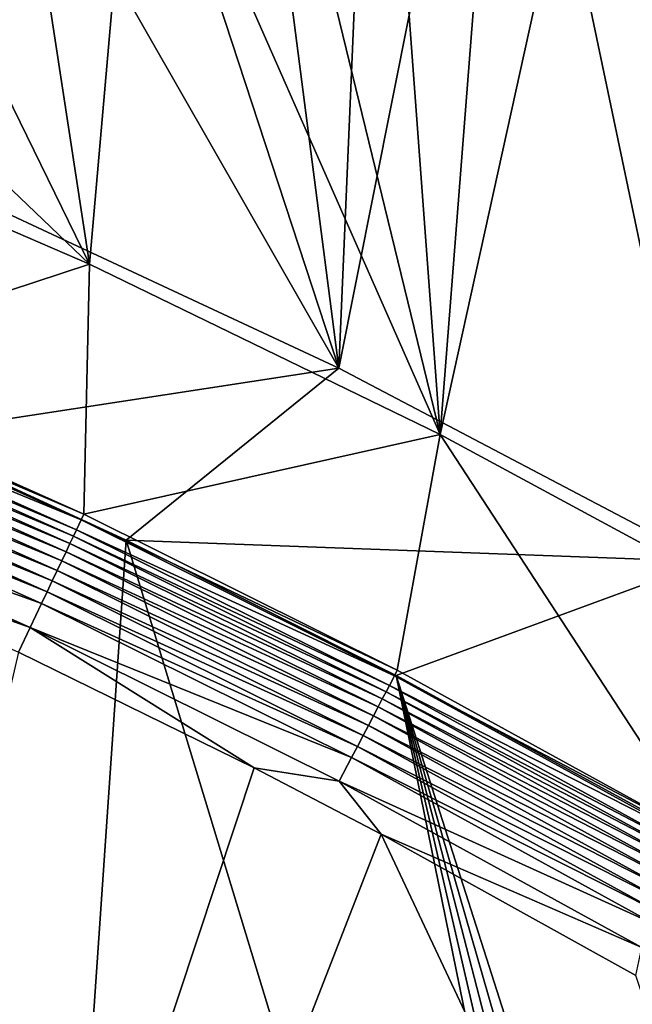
# Model space of a CAD drawing. Header units: metres. Extents: x -1651 to 0, y -1070 to 0.
# Tile 95 of 113: x -569 to -450, y -352 to -160. Entities that reach past the tile are written whole.
import ezdxf

# ---------------------------------------------------------------- set-up
doc = ezdxf.new("R2010")
doc.units = ezdxf.units.M

msp = doc.modelspace()

# ---------------------------------------------------------------- linework, layer by layer
at = {"layer": 'None'}
for points in [[(-435.240631, -265.682251, -62.999996), (-450.369385, -65.92363, -63), (-424.479492, -61.781364, -63)], [(-475.78125, -72.379921, -63), (-450.369385, -65.92363, -63), (-435.240631, -265.682251, -62.999996)], [(-420.308136, -277.076508, -60), (-448.932434, -67.813293, -60), (-487.064728, -240.965317, -60)], [(-448.932434, -67.813293, -60), (-474.006744, -73.934395, -60), (-487.064728, -240.965317, -60)], [(-500.511993, -81.088623, -63), (-475.78125, -72.379921, -63), (-506.803345, -228.092514, -62.999996)], [(-506.803345, -228.092514, -62.999996), (-475.78125, -72.379921, -63), (-435.240631, -265.682251, -62.999996)], [(-487.064728, -240.965317, -60), (-474.006744, -73.934395, -60), (-498.826935, -82.391914, -60)], [(-524.366455, -91.970703, -63), (-500.511993, -81.088623, -63), (-506.803345, -228.092514, -62.999996)], [(-498.826935, -82.391914, -60), (-523.070557, -93.178558, -60), (-487.064728, -240.965317, -60)], [(-506.803345, -228.092514, -62.999996), (-547.158203, -104.931946, -63), (-524.366455, -91.970703, -63)], [(-523.070557, -93.178558, -60), (-546.414001, -106.227829, -60), (-487.064728, -240.965317, -60)], [(-568.7099, -119.864594, -63), (-547.158203, -104.931946, -63), (-506.803345, -228.092514, -62.999996)], [(-546.414001, -106.227829, -60), (-568.546326, -121.413879, -60), (-555.348755, -207.83287, -60)], [(-487.064728, -240.965317, -60), (-546.414001, -106.227829, -60), (-555.348755, -207.83287, -60)], [(-588.853638, -136.648254, -63), (-568.7099, -119.864594, -63), (-580.215271, -193.827225, -62.999996)], [(-580.215271, -193.827225, -62.999996), (-568.7099, -119.864594, -63), (-506.803345, -228.092514, -62.999996)], [(-555.348755, -207.83287, -60), (-568.546326, -121.413879, -60), (-589.182556, -138.555099, -60)], [(-589.182556, -138.555099, -60), (-608.075928, -157.421249, -60), (-555.348755, -207.83287, -60)], [(-608.075928, -157.421249, -60), (-625.027283, -177.743637, -60), (-555.348755, -207.83287, -60)], [(-618.63623, -228.648346, -377.175201), (-555.348755, -207.83287, -60), (-625.027283, -177.743637, -60)], [(-506.803345, -228.092514, -62.999996), (-592.386963, -241.14595, -406), (-580.215271, -193.827225, -62.999996)], [(-618.63623, -228.648346, -377.175201), (-556.427002, -256.494446, -377.175201), (-555.348755, -207.83287, -60)], [(-556.427002, -256.494446, -377.175201), (-487.064728, -240.965317, -60), (-555.348755, -207.83287, -60)], [(-619.125427, -229.764206, -382.385681), (-619.95459, -231.722473, -387.314758), (-556.958862, -257.589142, -382.385681)], [(-618.63623, -228.648346, -377.175201), (-619.125427, -229.764206, -382.385681), (-556.427002, -256.494446, -377.175201)], [(-619.125427, -229.764206, -382.385681), (-556.958862, -257.589142, -382.385681), (-556.427002, -256.494446, -377.175201)], [(-548.162048, -261.558014, -406), (-592.386963, -241.14595, -406), (-506.803345, -228.092514, -62.999996)], [(-435.240631, -265.682251, -62.999996), (-548.162048, -261.558014, -406), (-506.803345, -228.092514, -62.999996)], [(-619.95459, -231.722473, -387.314758), (-620.494751, -232.998138, -389.61441), (-557.866943, -259.512085, -387.314758)], [(-619.95459, -231.722473, -387.314758), (-557.866943, -259.512085, -387.314758), (-556.958862, -257.589142, -382.385681)], [(-620.494751, -232.998138, -389.61441), (-621.11261, -234.457367, -391.779236), (-558.458496, -260.76474, -389.61441)], [(-620.494751, -232.998138, -389.61441), (-558.458496, -260.76474, -389.61441), (-557.866943, -259.512085, -387.314758)], [(-621.11261, -234.457367, -391.779236), (-621.802917, -236.087616, -393.793457), (-559.135193, -262.197632, -391.779236)], [(-621.11261, -234.457367, -391.779236), (-559.135193, -262.197632, -391.779236), (-558.458496, -260.76474, -389.61441)], [(-621.802917, -236.087616, -393.793457), (-622.560303, -237.876297, -395.641296), (-559.891174, -263.798462, -393.793457)], [(-621.802917, -236.087616, -393.793457), (-559.891174, -263.798462, -393.793457), (-559.135193, -262.197632, -391.779236)], [(-622.560303, -237.876297, -395.641296), (-623.37915, -239.810242, -397.307617), (-560.720581, -265.554901, -395.641296)], [(-622.560303, -237.876297, -395.641296), (-560.720581, -265.554901, -395.641296), (-559.891174, -263.798462, -393.793457)], [(-623.37915, -239.810242, -397.307617), (-624.25293, -241.873886, -398.780426), (-561.617432, -267.453949, -397.307617)], [(-623.37915, -239.810242, -397.307617), (-561.617432, -267.453949, -397.307617), (-560.720581, -265.554901, -395.641296)], [(-548.162048, -261.558014, -406), (-590.582947, -877.16272, -406), (-592.386963, -241.14595, -406)], [(-556.427002, -256.494446, -377.175201), (-495.401184, -286.846497, -377.175201), (-487.064728, -240.965317, -60)], [(-495.401184, -286.846497, -377.175201), (-435.659668, -319.654297, -377.175201), (-487.064728, -240.965317, -60)], [(-487.064728, -240.965317, -60), (-435.659668, -319.654297, -377.175201), (-420.308136, -277.076508, -60)], [(-624.25293, -241.873886, -398.780426), (-625.174805, -244.051071, -400.048401), (-562.574402, -269.480377, -398.780426)], [(-624.25293, -241.873886, -398.780426), (-562.574402, -269.480377, -398.780426), (-561.617432, -267.453949, -397.307617)], [(-625.174805, -244.051071, -400.048401), (-626.137878, -246.325623, -401.100159), (-563.583984, -271.618286, -400.048401)], [(-625.174805, -244.051071, -400.048401), (-563.583984, -271.618286, -400.048401), (-562.574402, -269.480377, -398.780426)], [(-626.137878, -246.325623, -401.100159), (-628.156494, -251.092941, -402.52005), (-564.638794, -273.851807, -401.100159)], [(-626.137878, -246.325623, -401.100159), (-564.638794, -273.851807, -401.100159), (-563.583984, -271.618286, -400.048401)], [(-566.849487, -278.533112, -402.52005), (-628.156494, -251.092941, -402.52005), (-629.783752, -256.189758, -403)], [(-564.638794, -273.851807, -401.100159), (-628.156494, -251.092941, -402.52005), (-566.849487, -278.533112, -402.52005)], [(-629.783752, -256.189758, -403), (-569.125183, -283.351929, -403), (-566.849487, -278.533112, -402.52005)], [(-556.427002, -256.494446, -377.175201), (-556.958862, -257.589142, -382.385681), (-495.401184, -286.846497, -377.175201)], [(-556.958862, -257.589142, -382.385681), (-557.866943, -259.512085, -387.314758), (-495.965149, -287.924866, -382.385681)], [(-556.958862, -257.589142, -382.385681), (-495.965149, -287.924866, -382.385681), (-495.401184, -286.846497, -377.175201)], [(-557.866943, -259.512085, -387.314758), (-558.458496, -260.76474, -389.61441), (-496.950684, -289.809296, -387.314758)], [(-557.866943, -259.512085, -387.314758), (-496.950684, -289.809296, -387.314758), (-495.965149, -287.924866, -382.385681)], [(-404.908142, -732.795654, -406), (-590.582947, -877.16272, -406), (-548.162048, -261.558014, -406)], [(-559.135193, -262.197632, -391.779236), (-559.891174, -263.798462, -393.793457), (-498.327087, -292.441071, -391.779236)], [(-558.458496, -260.76474, -389.61441), (-559.135193, -262.197632, -391.779236), (-497.592682, -291.036865, -389.61441)], [(-559.135193, -262.197632, -391.779236), (-498.327087, -292.441071, -391.779236), (-497.592682, -291.036865, -389.61441)], [(-558.458496, -260.76474, -389.61441), (-497.592682, -291.036865, -389.61441), (-496.950684, -289.809296, -387.314758)], [(-495.653809, -287.867249, -406), (-548.162048, -261.558014, -406), (-435.240631, -265.682251, -62.999996)], [(-495.653809, -287.867249, -406), (-404.908142, -732.795654, -406), (-548.162048, -261.558014, -406)], [(-559.891174, -263.798462, -393.793457), (-560.720581, -265.554901, -395.641296), (-499.147522, -294.009857, -393.793457)], [(-559.891174, -263.798462, -393.793457), (-499.147522, -294.009857, -393.793457), (-498.327087, -292.441071, -391.779236)], [(-560.720581, -265.554901, -395.641296), (-561.617432, -267.453949, -397.307617), (-500.047699, -295.731079, -395.641296)], [(-560.720581, -265.554901, -395.641296), (-500.047699, -295.731079, -395.641296), (-499.147522, -294.009857, -393.793457)], [(-444.100098, -316.000854, -406), (-495.653809, -287.867249, -406), (-435.240631, -265.682251, -62.999996)], [(-561.617432, -267.453949, -397.307617), (-562.574402, -269.480377, -398.780426), (-501.020996, -297.592102, -397.307617)], [(-561.617432, -267.453949, -397.307617), (-501.020996, -297.592102, -397.307617), (-500.047699, -295.731079, -395.641296)], [(-562.574402, -269.480377, -398.780426), (-563.583984, -271.618286, -400.048401), (-502.05957, -299.577942, -398.780426)], [(-562.574402, -269.480377, -398.780426), (-502.05957, -299.577942, -398.780426), (-501.020996, -297.592102, -397.307617)], [(-563.583984, -271.618286, -400.048401), (-564.638794, -273.851807, -401.100159), (-503.155273, -301.673035, -400.048401)], [(-563.583984, -271.618286, -400.048401), (-503.155273, -301.673035, -400.048401), (-502.05957, -299.577942, -398.780426)], [(-504.299988, -303.861816, -401.100159), (-564.638794, -273.851807, -401.100159), (-566.849487, -278.533112, -402.52005)], [(-503.155273, -301.673035, -400.048401), (-564.638794, -273.851807, -401.100159), (-504.299988, -303.861816, -401.100159)], [(-569.125183, -283.351929, -403), (-523.273865, -305.881409, -403), (-566.849487, -278.533112, -402.52005)], [(-566.849487, -278.533112, -402.52005), (-523.273865, -305.881409, -403), (-506.699219, -308.449371, -402.52005)], [(-566.849487, -278.533112, -402.52005), (-506.699219, -308.449371, -402.52005), (-504.299988, -303.861816, -401.100159)], [(-694.077942, -820.897461, -403), (-523.273865, -305.881409, -403), (-569.125183, -283.351929, -403)], [(-495.401184, -286.846497, -377.175201), (-495.965149, -287.924866, -382.385681), (-435.659668, -319.654297, -377.175201)], [(-495.965149, -287.924866, -382.385681), (-496.950684, -289.809296, -387.314758), (-436.24707, -320.725464, -382.385681)], [(-495.965149, -287.924866, -382.385681), (-436.24707, -320.725464, -382.385681), (-435.659668, -319.654297, -377.175201)], [(-387.854187, -704.601257, -406), (-396.246918, -718.725159, -406), (-495.653809, -287.867249, -406)], [(-396.246918, -718.725159, -406), (-404.908142, -732.795654, -406), (-495.653809, -287.867249, -406)], [(-444.100098, -316.000854, -406), (-371.644379, -675.803894, -406), (-495.653809, -287.867249, -406)], [(-371.644379, -675.803894, -406), (-379.653595, -690.296692, -406), (-495.653809, -287.867249, -406)], [(-495.653809, -287.867249, -406), (-379.653595, -690.296692, -406), (-387.854187, -704.601257, -406)], [(-497.592682, -291.036865, -389.61441), (-498.327087, -292.441071, -391.779236), (-437.999786, -323.768677, -389.61441)], [(-496.950684, -289.809296, -387.314758), (-497.592682, -291.036865, -389.61441), (-437.308411, -322.568237, -387.314758)], [(-497.592682, -291.036865, -389.61441), (-437.999786, -323.768677, -389.61441), (-437.308411, -322.568237, -387.314758)], [(-496.950684, -289.809296, -387.314758), (-437.308411, -322.568237, -387.314758), (-436.24707, -320.725464, -382.385681)], [(-498.327087, -292.441071, -391.779236), (-499.147522, -294.009857, -393.793457), (-438.79068, -325.141846, -391.779236)], [(-498.327087, -292.441071, -391.779236), (-438.79068, -325.141846, -391.779236), (-437.999786, -323.768677, -389.61441)], [(-499.147522, -294.009857, -393.793457), (-500.047699, -295.731079, -395.641296), (-439.674255, -326.675964, -393.793457)], [(-499.147522, -294.009857, -393.793457), (-439.674255, -326.675964, -393.793457), (-438.79068, -325.141846, -391.779236)], [(-500.047699, -295.731079, -395.641296), (-501.020996, -297.592102, -397.307617), (-440.643677, -328.359161, -395.641296)], [(-500.047699, -295.731079, -395.641296), (-440.643677, -328.359161, -395.641296), (-439.674255, -326.675964, -393.793457)], [(-501.020996, -297.592102, -397.307617), (-502.05957, -299.577942, -398.780426), (-441.691864, -330.179047, -397.307617)], [(-501.020996, -297.592102, -397.307617), (-441.691864, -330.179047, -397.307617), (-440.643677, -328.359161, -395.641296)], [(-502.05957, -299.577942, -398.780426), (-503.155273, -301.673035, -400.048401), (-442.810303, -332.121002, -398.780426)], [(-502.05957, -299.577942, -398.780426), (-442.810303, -332.121002, -398.780426), (-441.691864, -330.179047, -397.307617)], [(-443.990326, -334.1698, -400.048401), (-503.155273, -301.673035, -400.048401), (-504.299988, -303.861816, -401.100159)], [(-442.810303, -332.121002, -398.780426), (-503.155273, -301.673035, -400.048401), (-443.990326, -334.1698, -400.048401)], [(-506.699219, -308.449371, -402.52005), (-445.223083, -336.310211, -401.100159), (-504.299988, -303.861816, -401.100159)], [(-504.299988, -303.861816, -401.100159), (-445.223083, -336.310211, -401.100159), (-443.990326, -334.1698, -400.048401)], [(-694.077942, -820.897461, -403), (-498.573669, -318.762085, -403), (-523.273865, -305.881409, -403)], [(-523.273865, -305.881409, -403), (-498.573669, -318.762085, -403), (-506.699219, -308.449371, -402.52005)], [(-506.699219, -308.449371, -402.52005), (-498.573669, -318.762085, -403), (-447.806885, -340.796387, -402.52005)], [(-506.699219, -308.449371, -402.52005), (-447.806885, -340.796387, -402.52005), (-445.223083, -336.310211, -401.100159)], [(-359.734283, -613.318115, -403), (-498.573669, -318.762085, -403), (-694.077942, -820.897461, -403)], [(-498.573669, -318.762085, -403), (-448.937836, -346.290924, -403), (-447.806885, -340.796387, -402.52005)], [(-498.573669, -318.762085, -403), (-359.734283, -613.318115, -403), (-448.937836, -346.290924, -403)]]:
    msp.add_3dface(points, dxfattribs=at)

doc.saveas('drawing.dxf')
